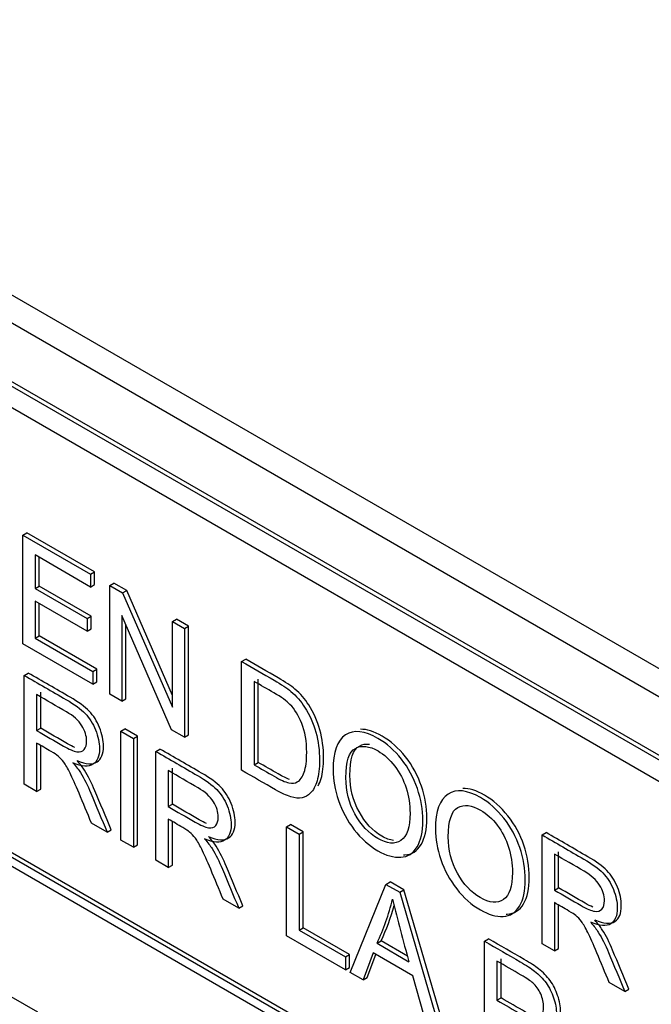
# Model space of a CAD drawing. Header units: inches. Extents: x 1 to 240, y -1 to 159.
# Tile 105 of 111: x 224.913 to 225.464, y 122.881 to 123.739. Entities that reach past the tile are written whole.
import ezdxf

# ---------------------------------------------------------------- set-up
doc = ezdxf.new("R2010")
doc.units = ezdxf.units.IN
doc.header["$MEASUREMENT"] = 0
doc.layers.add('Default', color=7, linetype='Continuous')
doc.layers.add('LAB20180', color=7, linetype='Continuous')

# ---------------------------------------------------------------- blocks, each defined once
blk = doc.blocks.new('SE1')
at = {"layer": 'LAB20180', "color": 7, "linetype": 'Continuous'}
for p, q in [((225.81908, 122.97255), (224.22809, 123.89111)), ((225.79786, 122.9603), (224.20687, 123.87886)), ((225.66142, 122.98396), (224.33625, 123.74905)), ((225.66495, 122.98601), (224.33979, 123.75109)), ((225.66142, 122.96518), (224.33625, 123.73027)), ((224.33946, 123.34099), (225.66528, 122.57553)), ((224.33592, 123.33895), (225.66175, 122.57348)), ((225.66175, 122.56532), (224.33592, 123.33078)), ((224.91606, 123.29024), (224.91959, 123.29229)), ((224.91606, 123.19542), (224.91606, 123.29024)), ((224.91606, 123.29024), (224.97527, 123.25606)), ((224.97881, 123.2581), (224.91959, 123.29229)), ((224.97527, 123.24495), (224.92683, 123.27291)), ((224.92683, 123.27291), (224.92683, 123.24375)), ((224.93036, 123.24579), (224.93036, 123.27087)), ((224.97527, 123.25606), (224.97881, 123.2581)), ((224.97527, 123.25606), (224.97527, 123.24495)), ((224.97881, 123.24699), (224.97881, 123.2581)), ((224.92683, 123.24375), (224.93036, 123.24579)), ((224.97569, 123.21962), (224.93036, 123.24579)), ((224.97527, 123.24495), (224.97881, 123.24699)), ((224.99205, 123.24637), (224.99559, 123.24841)), ((224.99205, 123.15154), (224.99205, 123.24637)), ((224.99205, 123.24637), (225.00321, 123.23993)), ((225.00674, 123.24197), (224.99559, 123.24841)), ((224.92683, 123.24375), (224.97215, 123.21758)), ((225.00321, 123.23993), (225.00674, 123.24197)), ((225.00321, 123.23993), (225.04662, 123.14031)), ((225.04662, 123.15046), (225.00674, 123.24197)), ((224.97215, 123.20641), (224.92683, 123.23257)), ((224.92683, 123.23257), (224.92683, 123.20031)), ((224.93036, 123.20236), (224.93036, 123.23053)), ((224.97215, 123.21758), (224.97569, 123.21962)), ((224.97569, 123.20845), (224.97569, 123.21962)), ((225.04591, 123.12045), (225.00244, 123.22011)), ((225.00244, 123.22011), (225.00244, 123.14555)), ((224.97215, 123.21758), (224.97215, 123.20641)), ((225.00598, 123.14759), (225.00598, 123.212)), ((225.04662, 123.21487), (225.05015, 123.21691)), ((225.04662, 123.14031), (225.04662, 123.21487)), ((225.04662, 123.21487), (225.05706, 123.20884)), ((225.0606, 123.21088), (225.05015, 123.21691)), ((225.05706, 123.20884), (225.0606, 123.21088)), ((225.0606, 123.11605), (225.0606, 123.21088)), ((224.92683, 123.20031), (224.93036, 123.20236)), ((224.98072, 123.17328), (224.93036, 123.20236)), ((224.97215, 123.20641), (224.97569, 123.20845)), ((225.05706, 123.20884), (225.05706, 123.11401)), ((224.97718, 123.16013), (224.91606, 123.19542)), ((224.92683, 123.20031), (224.97718, 123.17124)), ((225.10698, 123.18002), (225.11051, 123.18206)), ((225.10698, 123.08519), (225.10698, 123.18002)), ((224.91743, 123.16786), (224.92096, 123.16991)), ((224.91743, 123.07298), (224.91743, 123.16786)), ((224.97718, 123.17124), (224.98072, 123.17328)), ((224.97718, 123.17124), (224.97718, 123.16013)), ((224.98072, 123.16217), (224.98072, 123.17328)), ((224.97718, 123.16013), (224.98072, 123.16217)), ((225.1178, 123.16266), (225.1178, 123.09006)), ((225.12134, 123.0921), (225.12134, 123.1647)), ((224.92825, 123.15113), (224.92825, 123.11976)), ((224.93179, 123.1218), (224.93179, 123.15318)), ((225.00244, 123.14555), (224.99205, 123.15154)), ((225.00244, 123.14555), (225.00598, 123.14759)), ((224.92825, 123.11976), (224.93179, 123.1218)), ((225.00173, 123.11919), (225.00527, 123.12123)), ((225.00173, 123.0243), (225.00173, 123.11919)), ((225.00173, 123.11919), (225.01256, 123.11294)), ((225.01609, 123.11498), (225.00527, 123.12123)), ((225.05706, 123.11401), (225.04591, 123.12045)), ((225.05706, 123.11401), (225.0606, 123.11605)), ((224.92825, 123.10884), (224.92825, 123.06673)), ((225.01256, 123.11294), (225.01609, 123.11498)), ((225.01256, 123.11294), (225.01256, 123.01805)), ((225.01609, 123.0201), (225.01609, 123.11498)), ((224.93179, 123.06877), (224.93179, 123.10679)), ((225.03218, 123.10161), (225.03572, 123.10365)), ((225.03218, 123.00672), (225.03218, 123.10161)), ((225.1178, 123.09006), (225.12134, 123.0921)), ((225.04301, 123.08488), (225.04301, 123.0535)), ((225.04655, 123.05554), (225.04655, 123.08692)), ((224.92825, 123.06673), (224.91743, 123.07298)), ((224.92825, 123.06673), (224.93179, 123.06877)), ((225.04301, 123.0535), (225.04655, 123.05554)), ((224.98965, 123.03128), (224.97609, 123.03911)), ((225.04301, 123.04258), (225.04301, 123.00047)), ((225.04655, 123.00251), (225.04655, 123.04053)), ((224.98965, 123.03128), (224.99318, 123.03332)), ((225.14618, 123.03579), (225.14971, 123.03784)), ((225.14618, 122.94091), (225.14618, 123.03579)), ((225.14618, 123.03579), (225.157, 123.02954)), ((225.16054, 123.03159), (225.14971, 123.03784)), ((225.157, 123.02954), (225.16054, 123.03159)), ((225.16054, 122.94787), (225.16054, 123.03159)), ((225.36892, 123.02879), (225.37245, 123.03083)), ((225.01256, 123.01805), (225.00173, 123.0243)), ((225.157, 123.02954), (225.157, 122.94583)), ((225.36892, 122.93396), (225.36892, 123.02879)), ((225.01256, 123.01805), (225.01609, 123.0201)), ((225.38322, 122.98275), (225.38322, 123.01419)), ((225.04301, 123.00047), (225.03218, 123.00672)), ((225.37969, 123.01215), (225.37969, 122.98071)), ((225.04301, 123.00047), (225.04655, 123.00251)), ((225.23283, 122.98576), (225.23637, 122.9878)), ((225.24834, 122.98089), (225.23637, 122.9878)), ((225.20151, 122.90896), (225.23283, 122.98576)), ((225.23283, 122.98576), (225.24481, 122.97885)), ((225.24481, 122.97885), (225.24834, 122.98089)), ((225.24481, 122.97885), (225.27816, 122.86471)), ((225.28169, 122.86675), (225.24834, 122.98089)), ((225.37969, 122.98071), (225.38322, 122.98275)), ((225.10441, 122.96502), (225.09085, 122.97285)), ((225.10441, 122.96502), (225.10794, 122.96707)), ((225.37969, 122.96979), (225.37969, 122.92774)), ((225.38322, 122.92979), (225.38322, 122.96774)), ((225.157, 122.94583), (225.16054, 122.94787)), ((225.157, 122.94583), (225.19752, 122.92244)), ((225.20105, 122.92448), (225.16054, 122.94787)), ((225.19752, 122.91127), (225.14618, 122.94091)), ((225.22502, 122.93441), (225.22855, 122.93645)), ((225.25154, 122.92318), (225.22855, 122.93645)), ((225.31878, 122.93614), (225.32232, 122.93818)), ((225.31878, 122.84126), (225.31878, 122.93614)), ((225.22502, 122.93441), (225.25285, 122.91834)), ((225.37969, 122.92774), (225.36892, 122.93396)), ((225.37969, 122.92774), (225.38322, 122.92979)), ((225.19752, 122.92244), (225.20105, 122.92448)), ((225.19752, 122.92244), (225.19752, 122.91127)), ((225.20105, 122.91331), (225.20105, 122.92448)), ((225.22174, 122.92601), (225.21293, 122.90237)), ((225.21647, 122.90441), (225.22402, 122.92469)), ((225.25634, 122.90603), (225.22174, 122.92601)), ((225.32961, 122.91878), (225.32961, 122.88469)), ((225.33314, 122.88673), (225.33314, 122.92082)), ((225.19752, 122.91127), (225.20105, 122.91331)), ((224.8749, 122.90578), (224.9289, 122.87461)), ((225.21293, 122.90237), (225.20151, 122.90896)), ((225.21293, 122.90237), (225.21647, 122.90441)), ((225.26575, 122.87187), (225.25634, 122.90603)), ((225.44109, 122.8923), (225.42753, 122.90013)), ((225.44109, 122.8923), (225.44462, 122.89434)), ((225.32961, 122.88469), (225.33314, 122.88673))]:
    blk.add_line(p, q, dxfattribs=at)
for centre, radius, start, end in [((225.04051, 123.02068), 0.20368, 334.93861, 346.38172), ((227.27085, 123.48096), 2.09497, 194.03981, 195.57842), ((225.04404, 123.02273), 0.20368, 334.93861, 344.16989)]:
    blk.add_arc(centre, radius, start, end, dxfattribs=at)
for points, knots in [([(225.10698, 123.18002), (225.1164, 123.17458), (225.12582, 123.16914), (225.13524, 123.1637), (225.14164, 123.16), (225.14656, 123.15672), (225.1499, 123.15391), (225.1546, 123.14995), (225.15864, 123.14533), (225.16192, 123.14015), (225.16623, 123.13335), (225.16952, 123.1261), (225.17379, 123.11051), (225.17488, 123.10237), (225.17488, 123.08671), (225.17417, 123.08068), (225.17122, 123.07127), (225.16936, 123.06774), (225.16712, 123.06543), (225.16483, 123.06308), (225.16231, 123.06165), (225.15963, 123.06111), (225.15691, 123.06057), (225.15361, 123.06092), (225.14596, 123.06319), (225.14159, 123.06521), (225.13661, 123.06809), (225.12673, 123.07379), (225.11685, 123.07949), (225.10698, 123.08519)], [0, 0, 0, 0, 0.150345, 0.150345, 0.150345, 0.228664, 0.228664, 0.228664, 0.300657, 0.300657, 0.300657, 0.39723, 0.39723, 0.493802, 0.493802, 0.575961, 0.575961, 0.65812, 0.65812, 0.65812, 0.714757, 0.714757, 0.714757, 0.778567, 0.778567, 0.842377, 0.842377, 0.842377, 1, 1, 1, 1]), ([(225.17363, 123.07166), (225.1746, 123.07346), (225.17547, 123.07558), (225.17771, 123.08272), (225.17842, 123.08875), (225.17842, 123.10441), (225.17732, 123.11255), (225.17306, 123.12814), (225.16977, 123.13539), (225.16546, 123.14219), (225.16218, 123.14737), (225.15814, 123.15199), (225.15343, 123.15595), (225.1501, 123.15876), (225.14518, 123.16205), (225.13878, 123.16574), (225.12936, 123.17118), (225.11993, 123.17662), (225.11051, 123.18206)], [0.3814929, 0.3814929, 0.3814929, 0.3814929, 0.4240388, 0.4240388, 0.5061977, 0.5061977, 0.6027705, 0.6027705, 0.6993432, 0.6993432, 0.6993432, 0.7713364, 0.7713364, 0.7713364, 0.849655, 0.849655, 0.849655, 1, 1, 1, 1]), ([(224.91743, 123.16786), (224.92954, 123.16087), (224.94166, 123.15387), (224.95378, 123.14687), (224.96111, 123.14264), (224.96669, 123.1386), (224.97046, 123.13472), (224.97428, 123.13079), (224.97735, 123.12601), (224.97959, 123.12042), (224.98187, 123.11474), (224.98303, 123.10934), (224.98303, 123.09741), (224.98112, 123.09283), (224.97357, 123.08797), (224.96778, 123.08835), (224.95991, 123.0917)], [0, 0, 0, 0, 0.318575, 0.318575, 0.318575, 0.466703, 0.466703, 0.466703, 0.574013, 0.574013, 0.574013, 0.693867, 0.693867, 0.846933, 0.846933, 1, 1, 1, 1]), ([(224.96344, 123.09374), (224.97131, 123.09039), (224.97711, 123.09001), (224.98466, 123.09487), (224.98657, 123.09945), (224.98657, 123.11138), (224.9854, 123.11678), (224.98312, 123.12246), (224.98088, 123.12805), (224.97781, 123.13283), (224.97399, 123.13676), (224.97022, 123.14064), (224.96464, 123.14468), (224.95732, 123.14891), (224.9452, 123.15591), (224.93308, 123.16291), (224.92096, 123.16991)], [0, 0, 0, 0, 0.153067, 0.153067, 0.306133, 0.306133, 0.425987, 0.425987, 0.425987, 0.533297, 0.533297, 0.533297, 0.681425, 0.681425, 0.681425, 1, 1, 1, 1]), ([(225.1178, 123.09006), (225.12365, 123.08668), (225.1295, 123.0833), (225.13535, 123.07992), (225.14077, 123.0768), (225.14503, 123.0749), (225.14815, 123.07424), (225.15123, 123.07359), (225.15367, 123.07389), (225.15547, 123.075), (225.15803, 123.07656), (225.16006, 123.07929), (225.16154, 123.08349), (225.16301, 123.08767), (225.16367, 123.09337), (225.16367, 123.11048), (225.16231, 123.11891), (225.15946, 123.12591), (225.15664, 123.13286), (225.15323, 123.13841), (225.14913, 123.14261), (225.14624, 123.14557), (225.14153, 123.14896), (225.13508, 123.15268), (225.12932, 123.15601), (225.12356, 123.15933), (225.1178, 123.16266)], [0, 0, 0, 0, 0.131508, 0.131508, 0.131508, 0.228357, 0.228357, 0.228357, 0.292742, 0.292742, 0.292742, 0.383654, 0.383654, 0.383654, 0.499024, 0.499024, 0.657911, 0.657911, 0.657911, 0.763984, 0.763984, 0.763984, 0.870531, 0.870531, 0.870531, 1, 1, 1, 1]), ([(224.92825, 123.11976), (224.93603, 123.11527), (224.94381, 123.11077), (224.9516, 123.10628), (224.95657, 123.10341), (224.96045, 123.10173), (224.96324, 123.10132), (224.96606, 123.10091), (224.96822, 123.10155), (224.96964, 123.10331), (224.97108, 123.1051), (224.97183, 123.10748), (224.97183, 123.11506), (224.9704, 123.1196), (224.96762, 123.12405), (224.96477, 123.12859), (224.96034, 123.13261), (224.95422, 123.13614), (224.94556, 123.14114), (224.93691, 123.14614), (224.92825, 123.15113)], [0, 0, 0, 0, 0.228536, 0.228536, 0.228536, 0.344079, 0.344079, 0.344079, 0.424532, 0.424532, 0.424532, 0.498881, 0.498881, 0.606611, 0.606611, 0.606611, 0.74578, 0.74578, 0.74578, 1, 1, 1, 1]), ([(224.96167, 123.10497), (224.95975, 123.10579), (224.95757, 123.10691), (224.95513, 123.10832), (224.94735, 123.11281), (224.93957, 123.11731), (224.93179, 123.1218)], [0.7147661, 0.7147661, 0.7147661, 0.7147661, 0.7714644, 0.7714644, 0.7714644, 1, 1, 1, 1]), ([(225.18664, 123.08535), (225.18664, 123.10107), (225.1903, 123.1112), (225.19757, 123.11597), (225.20481, 123.12072), (225.2143, 123.11963), (225.23344, 123.10858), (225.24022, 123.10259), (225.24628, 123.09492), (225.25238, 123.08722), (225.257, 123.07869), (225.26017, 123.06941), (225.26336, 123.06007), (225.26493, 123.05069), (225.26493, 123.03163), (225.26329, 123.02399), (225.2599, 123.01837), (225.25652, 123.01277), (225.25181, 123.00972), (225.23956, 123.00896), (225.23289, 123.01092), (225.21807, 123.01947), (225.21118, 123.0256), (225.19905, 123.04119), (225.19445, 123.04971), (225.18822, 123.06821), (225.18664, 123.07702), (225.18664, 123.08535)], [0, 0, 0, 0, 0.133447, 0.133447, 0.133447, 0.256218, 0.256218, 0.337096, 0.337096, 0.337096, 0.41739, 0.41739, 0.41739, 0.505072, 0.505072, 0.593922, 0.593922, 0.593922, 0.671214, 0.671214, 0.748505, 0.748505, 0.832337, 0.832337, 0.916168, 0.916168, 1, 1, 1, 1]), ([(225.24813, 123.01134), (225.24849, 123.01135), (225.24886, 123.01136), (225.25534, 123.01176), (225.26006, 123.01481), (225.26343, 123.02041), (225.26682, 123.02603), (225.26846, 123.03367), (225.26846, 123.05273), (225.2669, 123.06211), (225.26371, 123.07145), (225.26054, 123.08073), (225.25591, 123.08926), (225.24982, 123.09696), (225.24375, 123.10463), (225.23697, 123.11063), (225.22233, 123.11908), (225.21605, 123.12107), (225.21058, 123.12092)], [0.3242267, 0.3242267, 0.3242267, 0.3242267, 0.3287862, 0.3287862, 0.4060777, 0.4060777, 0.4060777, 0.4949283, 0.4949283, 0.5826099, 0.5826099, 0.5826099, 0.662904, 0.662904, 0.662904, 0.7437817, 0.7437817, 0.8187489, 0.8187489, 0.8187489, 0.8187489]), ([(224.97609, 123.03911), (224.97246, 123.04779), (224.96884, 123.05647), (224.96521, 123.06515), (224.96207, 123.07267), (224.95941, 123.07853), (224.95739, 123.08273), (224.95535, 123.08697), (224.95345, 123.09012), (224.95187, 123.09223), (224.95025, 123.0944), (224.94859, 123.09615), (224.94689, 123.09763), (224.94571, 123.09866), (224.94367, 123.09994), (224.94083, 123.10158), (224.93663, 123.104), (224.93244, 123.10642), (224.92825, 123.10884)], [0, 0, 0, 0, 0.307391, 0.307391, 0.307391, 0.515966, 0.515966, 0.515966, 0.634269, 0.634269, 0.634269, 0.717028, 0.717028, 0.717028, 0.809332, 0.809332, 0.809332, 1, 1, 1, 1]), ([(225.20138, 123.08067), (225.20138, 123.09487), (225.20414, 123.10341), (225.20964, 123.10633), (225.2123, 123.10775), (225.21521, 123.1083), (225.21838, 123.10799)], [0, 0, 0, 0, 0.1450824, 0.1450824, 0.1450824, 0.1989083, 0.1989083, 0.1989083, 0.1989083]), ([(225.03218, 123.10161), (225.0443, 123.09461), (225.05642, 123.08761), (225.06854, 123.08062), (225.07587, 123.07639), (225.08144, 123.07235), (225.08522, 123.06846), (225.08904, 123.06453), (225.09211, 123.05975), (225.09435, 123.05417), (225.09663, 123.04848), (225.09779, 123.04309), (225.09779, 123.03115), (225.09588, 123.02658), (225.08833, 123.02172), (225.08254, 123.02209), (225.07467, 123.02544)], [0, 0, 0, 0, 0.318575, 0.318575, 0.318575, 0.466703, 0.466703, 0.466703, 0.574013, 0.574013, 0.574013, 0.693867, 0.693867, 0.846933, 0.846933, 1, 1, 1, 1]), ([(225.0782, 123.02748), (225.08607, 123.02414), (225.09187, 123.02376), (225.09941, 123.02862), (225.10133, 123.0332), (225.10133, 123.04513), (225.10016, 123.05052), (225.09788, 123.05621), (225.09564, 123.06179), (225.09257, 123.06657), (225.08875, 123.07051), (225.08498, 123.07439), (225.0794, 123.07843), (225.07208, 123.08266), (225.05996, 123.08966), (225.04784, 123.09665), (225.03572, 123.10365)], [0, 0, 0, 0, 0.153067, 0.153067, 0.306133, 0.306133, 0.425987, 0.425987, 0.425987, 0.533297, 0.533297, 0.533297, 0.681425, 0.681425, 0.681425, 1, 1, 1, 1]), ([(225.19784, 123.07863), (225.19784, 123.0672), (225.20047, 123.05666), (225.20577, 123.04709), (225.2111, 123.03748), (225.21775, 123.03033), (225.23387, 123.02102), (225.2406, 123.02042), (225.24585, 123.02402), (225.25112, 123.02764), (225.25377, 123.03548), (225.25377, 123.05536), (225.25263, 123.06272), (225.24814, 123.0768), (225.24486, 123.08317), (225.24049, 123.08886), (225.23615, 123.09449), (225.2313, 123.09889), (225.21824, 123.10644), (225.21162, 123.10723), (225.2061, 123.10429), (225.20061, 123.10137), (225.19784, 123.09283), (225.19784, 123.07863)], [0, 0, 0, 0, 0.129275, 0.129275, 0.129275, 0.243005, 0.243005, 0.359073, 0.359073, 0.359073, 0.493901, 0.493901, 0.579129, 0.579129, 0.664357, 0.664357, 0.664357, 0.743292, 0.743292, 0.854918, 0.854918, 0.854918, 1, 1, 1, 1]), ([(224.95991, 123.0917), (224.96275, 123.08841), (224.96494, 123.08557), (224.96641, 123.08321), (224.96968, 123.07796), (224.97265, 123.07197), (224.97543, 123.06537), (224.98023, 123.05402), (224.98491, 123.04264), (224.98965, 123.03128)], [0, 0, 0, 0, 0.159077, 0.159077, 0.159077, 0.452408, 0.452408, 0.452408, 1, 1, 1, 1]), ([(224.99318, 123.03332), (224.98845, 123.04468), (224.98377, 123.05606), (224.97897, 123.06741), (224.97618, 123.07401), (224.97322, 123.08001), (224.96995, 123.08525), (224.96847, 123.08761), (224.96628, 123.09046), (224.96344, 123.09374)], [0, 0, 0, 0, 0.547592, 0.547592, 0.547592, 0.840923, 0.840923, 0.840923, 1, 1, 1, 1]), ([(225.14873, 123.07715), (225.14604, 123.07813), (225.14276, 123.07973), (225.13889, 123.08196), (225.13304, 123.08534), (225.12719, 123.08872), (225.12134, 123.0921)], [0.7992689, 0.7992689, 0.7992689, 0.7992689, 0.8684923, 0.8684923, 0.8684923, 1, 1, 1, 1]), ([(225.04301, 123.0535), (225.05079, 123.04901), (225.05857, 123.04452), (225.06636, 123.04002), (225.07133, 123.03715), (225.07521, 123.03548), (225.078, 123.03507), (225.08082, 123.03465), (225.08298, 123.03529), (225.0844, 123.03706), (225.08583, 123.03884), (225.08658, 123.04122), (225.08658, 123.0488), (225.08516, 123.05334), (225.08237, 123.0578), (225.07953, 123.06234), (225.0751, 123.06635), (225.06898, 123.06988), (225.06032, 123.07488), (225.05167, 123.07988), (225.04301, 123.08488)], [0, 0, 0, 0, 0.228536, 0.228536, 0.228536, 0.344079, 0.344079, 0.344079, 0.424532, 0.424532, 0.424532, 0.498881, 0.498881, 0.606611, 0.606611, 0.606611, 0.74578, 0.74578, 0.74578, 1, 1, 1, 1]), ([(225.23924, 123.02394), (225.2362, 123.02441), (225.23287, 123.02568), (225.22128, 123.03237), (225.21464, 123.03952), (225.20931, 123.04914), (225.204, 123.0587), (225.20138, 123.06924), (225.20138, 123.08067)], [0.7056185, 0.7056185, 0.7056185, 0.7056185, 0.7569947, 0.7569947, 0.8707253, 0.8707253, 0.8707253, 1, 1, 1, 1]), ([(225.27592, 123.03381), (225.27592, 123.04952), (225.27958, 123.05966), (225.28691, 123.06439), (225.29415, 123.06908), (225.30358, 123.06809), (225.32272, 123.05704), (225.3295, 123.05104), (225.33557, 123.04337), (225.34166, 123.03567), (225.34628, 123.02714), (225.34945, 123.01786), (225.35266, 123.00849), (225.35426, 122.99911), (225.35426, 122.98005), (225.35257, 122.97244), (225.34923, 122.96679), (225.34589, 122.96112), (225.34114, 122.95814), (225.33496, 122.9578), (225.32883, 122.95745), (225.32223, 122.95934), (225.30741, 122.9679), (225.30052, 122.97402), (225.28838, 122.98961), (225.28379, 122.99814), (225.28062, 123.00742), (225.27746, 123.01667), (225.27592, 123.02547), (225.27592, 123.03381)], [0, 0, 0, 0, 0.133552, 0.133552, 0.133552, 0.256182, 0.256182, 0.336966, 0.336966, 0.336966, 0.417259, 0.417259, 0.417259, 0.50495, 0.50495, 0.593811, 0.593811, 0.593811, 0.674596, 0.674596, 0.674596, 0.751479, 0.751479, 0.834867, 0.834867, 0.918256, 0.918256, 0.918256, 1, 1, 1, 1]), ([(225.33754, 122.9598), (225.33786, 122.95981), (225.33818, 122.95982), (225.3385, 122.95984), (225.34468, 122.96018), (225.34942, 122.96316), (225.35277, 122.96883), (225.3561, 122.97448), (225.3578, 122.98209), (225.3578, 123.00116), (225.35619, 123.01053), (225.35299, 123.01991), (225.34982, 123.02919), (225.34519, 123.03771), (225.3391, 123.04541), (225.33303, 123.05308), (225.32625, 123.05908), (225.31157, 123.06756), (225.30528, 123.06951), (225.29981, 123.06932)], [0.3214109, 0.3214109, 0.3214109, 0.3214109, 0.3254036, 0.3254036, 0.3254036, 0.4061893, 0.4061893, 0.4061893, 0.4950497, 0.4950497, 0.5827409, 0.5827409, 0.5827409, 0.6630337, 0.6630337, 0.6630337, 0.7438182, 0.7438182, 0.819103, 0.819103, 0.819103, 0.819103]), ([(225.07642, 123.03871), (225.07451, 123.03953), (225.07233, 123.04066), (225.06989, 123.04206), (225.06211, 123.04656), (225.05433, 123.05105), (225.04655, 123.05554)], [0.7147661, 0.7147661, 0.7147661, 0.7147661, 0.7714644, 0.7714644, 0.7714644, 1, 1, 1, 1]), ([(225.28713, 123.02708), (225.28713, 123.01566), (225.2898, 123.00508), (225.29511, 122.99552), (225.30044, 122.9859), (225.30703, 122.97879), (225.32316, 122.96947), (225.32988, 122.96887), (225.33518, 122.97244), (225.34046, 122.97599), (225.34306, 122.98393), (225.34306, 123.00382), (225.34196, 123.01114), (225.33967, 123.01821), (225.33738, 123.02525), (225.33414, 123.03163), (225.32983, 123.03728), (225.32547, 123.04298), (225.32059, 123.04735), (225.30752, 123.05489), (225.30096, 123.05565), (225.29544, 123.05271), (225.28994, 123.04979), (225.28713, 123.04129), (225.28713, 123.02708)], [0, 0, 0, 0, 0.129378, 0.129378, 0.129378, 0.243105, 0.243105, 0.359168, 0.359168, 0.359168, 0.497718, 0.497718, 0.585299, 0.585299, 0.585299, 0.664203, 0.664203, 0.664203, 0.742363, 0.742363, 0.854817, 0.854817, 0.854817, 1, 1, 1, 1]), ([(225.09085, 122.97285), (225.08722, 122.98153), (225.0836, 122.99021), (225.07997, 122.99889), (225.07683, 123.00641), (225.07417, 123.01228), (225.07215, 123.01648), (225.07011, 123.02072), (225.06821, 123.02386), (225.06663, 123.02598), (225.065, 123.02814), (225.06335, 123.02989), (225.06165, 123.03137), (225.06047, 123.03241), (225.05843, 123.03368), (225.05558, 123.03532), (225.05139, 123.03774), (225.0472, 123.04016), (225.04301, 123.04258)], [0, 0, 0, 0, 0.307391, 0.307391, 0.307391, 0.515966, 0.515966, 0.515966, 0.634269, 0.634269, 0.634269, 0.717028, 0.717028, 0.717028, 0.809332, 0.809332, 0.809332, 1, 1, 1, 1]), ([(225.41488, 122.95469), (225.42275, 122.95135), (225.4286, 122.95094), (225.43615, 122.9558), (225.43801, 122.9604), (225.43801, 122.97234), (225.43692, 122.97774), (225.43462, 122.98338), (225.43232, 122.989), (225.42926, 122.99382), (225.42549, 122.99768), (225.42166, 123.0016), (225.41608, 123.00564), (225.40876, 123.00987), (225.39665, 123.01685), (225.38455, 123.02384), (225.37245, 123.03083)], [0, 0, 0, 0, 0.153114, 0.153114, 0.306227, 0.306227, 0.426118, 0.426118, 0.426118, 0.53337, 0.53337, 0.53337, 0.681943, 0.681943, 0.681943, 1, 1, 1, 1]), ([(225.07467, 123.02544), (225.07751, 123.02216), (225.0797, 123.01932), (225.08117, 123.01695), (225.08444, 123.01171), (225.0874, 123.00571), (225.09019, 122.99911), (225.09499, 122.98776), (225.09967, 122.97639), (225.10441, 122.96502)], [0, 0, 0, 0, 0.159077, 0.159077, 0.159077, 0.452408, 0.452408, 0.452408, 1, 1, 1, 1]), ([(225.10794, 122.96707), (225.1032, 122.97843), (225.09853, 122.9898), (225.09373, 123.00116), (225.09094, 123.00775), (225.08797, 123.01375), (225.08471, 123.01899), (225.08323, 123.02136), (225.08104, 123.0242), (225.0782, 123.02748)], [0, 0, 0, 0, 0.547592, 0.547592, 0.547592, 0.840923, 0.840923, 0.840923, 1, 1, 1, 1]), ([(225.36892, 123.02879), (225.38102, 123.0218), (225.39312, 123.01481), (225.40522, 123.00783), (225.41255, 123.0036), (225.41812, 122.99956), (225.42195, 122.99564), (225.42573, 122.99178), (225.42878, 122.98696), (225.43108, 122.98134), (225.43339, 122.9757), (225.43447, 122.9703), (225.43447, 122.95836), (225.43261, 122.95375), (225.42507, 122.94889), (225.41922, 122.9493), (225.41134, 122.95265)], [0, 0, 0, 0, 0.318057, 0.318057, 0.318057, 0.46663, 0.46663, 0.46663, 0.573882, 0.573882, 0.573882, 0.693773, 0.693773, 0.846886, 0.846886, 1, 1, 1, 1]), ([(225.37969, 122.98071), (225.38747, 122.97622), (225.39525, 122.97173), (225.40303, 122.96723), (225.40801, 122.96436), (225.41189, 122.96269), (225.41473, 122.96225), (225.41753, 122.96181), (225.41965, 122.9625), (225.42113, 122.96423), (225.42261, 122.96598), (225.42332, 122.96846), (225.42332, 122.97598), (225.42189, 122.98052), (225.41905, 122.98507), (225.41627, 122.98952), (225.41178, 122.99356), (225.40566, 122.99716), (225.397, 123.00224), (225.38834, 123.00715), (225.37969, 123.01215)], [0, 0, 0, 0, 0.228274, 0.228274, 0.228274, 0.344203, 0.344203, 0.344203, 0.424522, 0.424522, 0.424522, 0.498199, 0.498199, 0.60718, 0.60718, 0.60718, 0.746064, 0.746064, 0.746064, 1, 1, 1, 1]), ([(225.41313, 122.96591), (225.4112, 122.96674), (225.40902, 122.96786), (225.40657, 122.96927), (225.39879, 122.97377), (225.391, 122.97826), (225.38322, 122.98275)], [0.7146414, 0.7146414, 0.7146414, 0.7146414, 0.7717257, 0.7717257, 0.7717257, 1, 1, 1, 1]), ([(225.42753, 122.90013), (225.4239, 122.90878), (225.42027, 122.91744), (225.41665, 122.9261), (225.4135, 122.93362), (225.41085, 122.93949), (225.40883, 122.94369), (225.40678, 122.94793), (225.40495, 122.9511), (225.40331, 122.95325), (225.40169, 122.95536), (225.40003, 122.95716), (225.39833, 122.95858), (225.39713, 122.95959), (225.39511, 122.96089), (225.39232, 122.9625), (225.38811, 122.96493), (225.3839, 122.96736), (225.37969, 122.96979)], [0, 0, 0, 0, 0.306819, 0.306819, 0.306819, 0.515477, 0.515477, 0.515477, 0.634456, 0.634456, 0.634456, 0.716945, 0.716945, 0.716945, 0.808478, 0.808478, 0.808478, 1, 1, 1, 1]), ([(225.44462, 122.89434), (225.43988, 122.90568), (225.43515, 122.91702), (225.43041, 122.92837), (225.42762, 122.93503), (225.42473, 122.94102), (225.42144, 122.94617), (225.41991, 122.94857), (225.41778, 122.95138), (225.41488, 122.95469)], [0, 0, 0, 0, 0.54695, 0.54695, 0.54695, 0.839891, 0.839891, 0.839891, 1, 1, 1, 1]), ([(225.41134, 122.95265), (225.41424, 122.94934), (225.41637, 122.94653), (225.4179, 122.94413), (225.42119, 122.93898), (225.42408, 122.93298), (225.42687, 122.92632), (225.43162, 122.91498), (225.43635, 122.90364), (225.44109, 122.8923)], [0, 0, 0, 0, 0.160109, 0.160109, 0.160109, 0.45305, 0.45305, 0.45305, 1, 1, 1, 1]), ([(225.31878, 122.93614), (225.32911, 122.93018), (225.33945, 122.92421), (225.34978, 122.91824), (225.35525, 122.91509), (225.3594, 122.91237), (225.36225, 122.91016), (225.36629, 122.90702), (225.36968, 122.9036), (225.37242, 122.89981), (225.37512, 122.89606), (225.37734, 122.89173), (225.37898, 122.88687), (225.38063, 122.88198), (225.38149, 122.87715), (225.38149, 122.86439), (225.37925, 122.85887), (225.37482, 122.85581), (225.3704, 122.85275), (225.3623, 122.85464), (225.35071, 122.86139), (225.34368, 122.86549), (225.33664, 122.86952), (225.32961, 122.87358)], [0, 0, 0, 0, 0.216952, 0.216952, 0.216952, 0.304451, 0.304451, 0.304451, 0.381248, 0.381248, 0.381248, 0.454064, 0.454064, 0.454064, 0.533616, 0.533616, 0.671221, 0.671221, 0.671221, 0.852304, 0.852304, 0.852304, 1, 1, 1, 1]), ([(225.38357, 122.86486), (225.38454, 122.86753), (225.38503, 122.87074), (225.38503, 122.87919), (225.38416, 122.88402), (225.38251, 122.88891), (225.38087, 122.89377), (225.37866, 122.8981), (225.37595, 122.90185), (225.37322, 122.90564), (225.36983, 122.90906), (225.36578, 122.9122), (225.36294, 122.91441), (225.35878, 122.91713), (225.35332, 122.92028), (225.34298, 122.92625), (225.33265, 122.93222), (225.32232, 122.93818)], [0.40214, 0.40214, 0.40214, 0.40214, 0.4663836, 0.4663836, 0.5459362, 0.5459362, 0.5459362, 0.6187518, 0.6187518, 0.6187518, 0.6955491, 0.6955491, 0.6955491, 0.7830476, 0.7830476, 0.7830476, 1, 1, 1, 1]), ([(225.32961, 122.88469), (225.3367, 122.8806), (225.34379, 122.8765), (225.35087, 122.87241), (225.35793, 122.86834), (225.3629, 122.86698), (225.36881, 122.86963), (225.37028, 122.87307), (225.37028, 122.88254), (225.36941, 122.88646), (225.36771, 122.89028), (225.366, 122.89414), (225.36367, 122.89735), (225.36082, 122.89987), (225.35897, 122.90152), (225.35558, 122.90379), (225.35066, 122.90663), (225.34364, 122.91068), (225.33662, 122.91473), (225.32961, 122.91878)], [0, 0, 0, 0, 0.215549, 0.215549, 0.215549, 0.355111, 0.355111, 0.494673, 0.494673, 0.595735, 0.595735, 0.595735, 0.683088, 0.683088, 0.683088, 0.786664, 0.786664, 0.786664, 1, 1, 1, 1]), ([(225.35975, 122.87171), (225.35813, 122.87242), (225.35635, 122.87333), (225.35441, 122.87445), (225.34732, 122.87854), (225.34023, 122.88264), (225.33314, 122.88673)], [0.7461293, 0.7461293, 0.7461293, 0.7461293, 0.7844511, 0.7844511, 0.7844511, 1, 1, 1, 1])]:
    blk.add_open_spline(points, degree=3, knots=knots, dxfattribs=at)

msp = doc.modelspace()

# ---------------------------------------------------------------- block references
at = {"layer": 'Default'}
msp.add_blockref('SE1', (0, 0), dxfattribs=at)

doc.saveas('drawing.dxf')
